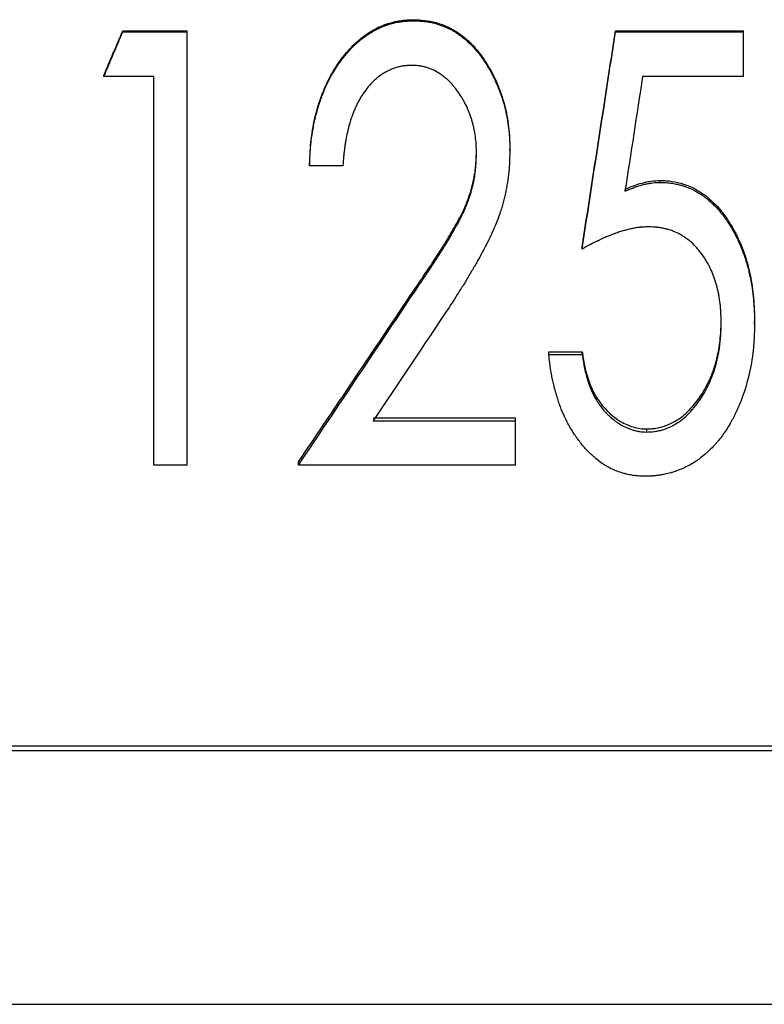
# Model space of a CAD drawing. Header units: millimetres. Extents: x -171 to 370, y -125 to 200.
# Tile 3 of 15: x -15 to 2, y -28 to -5. Entities that reach past the tile are written whole.
import ezdxf

# ---------------------------------------------------------------- set-up
doc = ezdxf.new("R2010")
doc.units = ezdxf.units.MM

msp = doc.modelspace()

# ---------------------------------------------------------------- linework, layer by layer
at = {"color": 7, "linetype": 'Continuous', "lineweight": 25}
for p, q in [((-6.194, -5.1), (-6.194, -5.075)), ((-12.895, -5.357), (-12.895, -5.331)), ((-12.895, -5.331), (-11.41, -5.331)), ((-12.895, -5.357), (-11.41, -5.357)), ((-11.41, -15.351), (-11.41, -5.331)), ((-1.538, -5.357), (-1.538, -5.331)), ((-1.538, -5.331), (1.41, -5.331)), ((-1.538, -5.357), (1.41, -5.357)), ((1.41, -6.386), (1.41, -5.331)), ((-13.333, -6.386), (-13.333, -6.355)), ((-12.179, -6.386), (-13.333, -6.386)), ((-12.179, -15.351), (-12.179, -6.386)), ((1.41, -6.386), (-0.915, -6.386)), ((-4.744, -8.161), (-4.744, -8.121)), ((-3.974, -8.101), (-3.974, -8.061)), ((-8.59, -8.442), (-8.59, -8.401)), ((-7.821, -8.442), (-8.59, -8.442)), ((-0.507, -8.827), (-0.507, -8.784)), ((-2.308, -10.366), (-2.308, -10.316)), ((-6.088, -11.227), (-6.088, -11.172)), ((0.897, -12.059), (0.897, -12)), ((1.667, -12.097), (1.667, -12.038)), ((-3.077, -12.736), (-2.308, -12.736)), ((-3.077, -12.798), (-3.077, -12.736)), ((-3.077, -12.798), (-2.308, -12.798)), ((-2.308, -12.798), (-2.308, -12.736)), ((-7.127, -14.261), (-3.846, -14.261)), ((-3.846, -15.351), (-3.846, -14.261)), ((-7.127, -14.331), (-3.846, -14.331)), ((-0.817, -14.586), (-0.817, -14.515)), ((-11.41, -15.351), (-12.179, -15.351)), ((-8.846, -15.351), (-8.846, -15.276)), ((-3.846, -15.351), (-8.846, -15.351)), ((19, -21.83), (-35, -21.83)), ((19, -21.937), (-35, -21.937)), ((-35, -27.785), (19, -27.785))]:
    msp.add_line(p, q, dxfattribs=at)
for points, knots in [([(-8.59, -8.401), (-8.586, -8.306), (-8.579, -8.118), (-8.545, -7.741), (-8.48, -7.368), (-8.379, -7.004), (-8.281, -6.738), (-8.168, -6.477), (-7.983, -6.147), (-7.759, -5.84), (-7.493, -5.57), (-7.267, -5.395), (-7.021, -5.252), (-6.756, -5.149), (-6.525, -5.095), (-6.336, -5.079), (-6.241, -5.076), (-6.194, -5.075)], [0, 0, 0, 0, 0.062535, 0.125063, 0.25007, 0.312591, 0.375117, 0.437636, 0.500153, 0.625058, 0.687558, 0.750052, 0.813083, 0.875001, 0.937473, 0.968733, 1, 1, 1, 1]), ([(-8.59, -8.442), (-8.587, -8.379), (-8.585, -8.323), (-8.582, -8.252), (-8.581, -8.231), (-8.579, -8.201), (-8.579, -8.192), (-8.578, -8.178), (-8.578, -8.174), (-8.577, -8.168), (-8.577, -8.166), (-8.577, -8.162), (-8.577, -8.161), (-8.574, -8.11), (-8.57, -8.062), (-8.564, -7.991), (-8.561, -7.968), (-8.556, -7.921), (-8.554, -7.898), (-8.54, -7.778), (-8.526, -7.684), (-8.501, -7.544), (-8.492, -7.497), (-8.477, -7.428), (-8.472, -7.405), (-8.465, -7.371), (-8.462, -7.359), (-8.457, -7.337), (-8.454, -7.326), (-8.44, -7.266), (-8.428, -7.219), (-8.409, -7.151), (-8.402, -7.128), (-8.389, -7.083), (-8.382, -7.061), (-8.361, -6.997), (-8.347, -6.954), (-8.314, -6.864), (-8.297, -6.819), (-8.26, -6.724), (-8.241, -6.678), (-8.212, -6.613), (-8.202, -6.592), (-8.183, -6.551), (-8.174, -6.532), (-8.143, -6.47), (-8.122, -6.429), (-8.076, -6.346), (-8.051, -6.303), (-7.975, -6.179), (-7.922, -6.1), (-7.838, -5.985), (-7.809, -5.948), (-7.765, -5.893), (-7.75, -5.875), (-7.727, -5.848), (-7.72, -5.839), (-7.704, -5.821), (-7.697, -5.813), (-7.655, -5.766), (-7.622, -5.73), (-7.572, -5.68), (-7.555, -5.663), (-7.53, -5.64), (-7.522, -5.632), (-7.505, -5.617), (-7.497, -5.61), (-7.419, -5.539), (-7.345, -5.482), (-7.184, -5.373), (-7.101, -5.325), (-6.974, -5.263), (-6.931, -5.244), (-6.865, -5.218), (-6.843, -5.21), (-6.81, -5.199), (-6.799, -5.195), (-6.777, -5.188), (-6.766, -5.184), (-6.707, -5.166), (-6.661, -5.154), (-6.591, -5.138), (-6.568, -5.133), (-6.534, -5.127), (-6.523, -5.125), (-6.5, -5.122), (-6.488, -5.12), (-6.456, -5.115), (-6.434, -5.113), (-6.398, -5.11), (-6.386, -5.109), (-6.368, -5.107), (-6.361, -5.107), (-6.352, -5.106), (-6.349, -5.106), (-6.344, -5.106), (-6.342, -5.106), (-6.339, -5.105), (-6.337, -5.105), (-6.305, -5.103), (-6.257, -5.102), (-6.194, -5.1)], [0, 0, 0, 0, 0.03125, 0.03125, 0.046875, 0.046875, 0.054688, 0.054688, 0.058594, 0.058594, 0.060547, 0.060547, 0.0625, 0.0625, 0.09375, 0.09375, 0.109375, 0.109375, 0.125, 0.125, 0.1875, 0.1875, 0.21875, 0.21875, 0.234375, 0.234375, 0.242188, 0.242188, 0.25, 0.25, 0.28125, 0.28125, 0.296875, 0.296875, 0.3125, 0.3125, 0.34375, 0.34375, 0.375, 0.375, 0.40625, 0.40625, 0.421875, 0.421875, 0.4375, 0.4375, 0.46875, 0.46875, 0.5, 0.5, 0.5625, 0.5625, 0.59375, 0.59375, 0.609375, 0.609375, 0.617188, 0.617188, 0.625, 0.625, 0.65625, 0.65625, 0.671875, 0.671875, 0.679688, 0.679688, 0.6875, 0.6875, 0.75, 0.75, 0.8125, 0.8125, 0.84375, 0.84375, 0.859375, 0.859375, 0.867188, 0.867188, 0.875, 0.875, 0.90625, 0.90625, 0.921875, 0.921875, 0.929688, 0.929688, 0.9375, 0.9375, 0.953125, 0.953125, 0.960938, 0.960938, 0.964844, 0.964844, 0.966797, 0.966797, 0.967773, 0.967773, 0.96875, 0.96875, 1, 1, 1, 1]), ([(-6.194, -5.075), (-6.108, -5.078), (-5.935, -5.083), (-5.679, -5.136), (-5.434, -5.222), (-5.206, -5.344), (-4.999, -5.497), (-4.75, -5.736), (-4.495, -6.086), (-4.254, -6.544), (-4.087, -7.035), (-4.008, -7.46), (-3.979, -7.803), (-3.976, -7.975), (-3.974, -8.061)], [0, 0, 0, 0, 0.062529, 0.125021, 0.188699, 0.250012, 0.311806, 0.375037, 0.499957, 0.624012, 0.749913, 0.874912, 0.937452, 1, 1, 1, 1]), ([(-6.194, -5.1), (-6.137, -5.102), (-6.086, -5.104), (-6.022, -5.108), (-6.002, -5.109), (-5.975, -5.111), (-5.967, -5.112), (-5.955, -5.113), (-5.951, -5.114), (-5.945, -5.115), (-5.943, -5.115), (-5.939, -5.115), (-5.938, -5.115), (-5.894, -5.121), (-5.852, -5.127), (-5.767, -5.144), (-5.726, -5.154), (-5.595, -5.191), (-5.512, -5.22), (-5.394, -5.272), (-5.356, -5.291), (-5.281, -5.331), (-5.246, -5.352), (-5.139, -5.421), (-5.07, -5.471), (-4.971, -5.555), (-4.939, -5.584), (-4.892, -5.629), (-4.876, -5.645), (-4.853, -5.668), (-4.845, -5.676), (-4.834, -5.688), (-4.83, -5.692), (-4.823, -5.7), (-4.819, -5.705), (-4.761, -5.767), (-4.709, -5.83), (-4.631, -5.934), (-4.606, -5.97), (-4.568, -6.026), (-4.555, -6.045), (-4.536, -6.074), (-4.53, -6.084), (-4.517, -6.103), (-4.511, -6.114), (-4.414, -6.269), (-4.335, -6.421), (-4.234, -6.659), (-4.203, -6.74), (-4.16, -6.863), (-4.147, -6.905), (-4.128, -6.968), (-4.122, -6.989), (-4.11, -7.031), (-4.104, -7.053), (-4.078, -7.155), (-4.059, -7.239), (-4.035, -7.366), (-4.028, -7.409), (-4.015, -7.495), (-4.009, -7.54), (-3.999, -7.626), (-3.994, -7.669), (-3.989, -7.734), (-3.987, -7.755), (-3.985, -7.788), (-3.985, -7.799), (-3.984, -7.815), (-3.983, -7.82), (-3.983, -7.828), (-3.983, -7.831), (-3.982, -7.836), (-3.982, -7.84), (-3.979, -7.899), (-3.977, -7.986), (-3.974, -8.101)], [0, 0, 0, 0, 0.03125, 0.03125, 0.046875, 0.046875, 0.054688, 0.054688, 0.058594, 0.058594, 0.060547, 0.060547, 0.0625, 0.0625, 0.09375, 0.09375, 0.125, 0.125, 0.1875, 0.1875, 0.21875, 0.21875, 0.25, 0.25, 0.3125, 0.3125, 0.34375, 0.34375, 0.359375, 0.359375, 0.367188, 0.367188, 0.371094, 0.371094, 0.375, 0.375, 0.4375, 0.4375, 0.46875, 0.46875, 0.484375, 0.484375, 0.492188, 0.492188, 0.5, 0.5, 0.625, 0.625, 0.6875, 0.6875, 0.71875, 0.71875, 0.734375, 0.734375, 0.75, 0.75, 0.8125, 0.8125, 0.84375, 0.84375, 0.875, 0.875, 0.90625, 0.90625, 0.921875, 0.921875, 0.929688, 0.929688, 0.933594, 0.933594, 0.935547, 0.935547, 0.9375, 0.9375, 1, 1, 1, 1]), ([(-6.23, -6.129), (-6.272, -6.13), (-6.31, -6.132), (-6.358, -6.136), (-6.373, -6.137), (-6.393, -6.139), (-6.4, -6.14), (-6.409, -6.141), (-6.412, -6.141), (-6.416, -6.142), (-6.418, -6.142), (-6.42, -6.142), (-6.421, -6.142), (-6.455, -6.147), (-6.487, -6.153), (-6.55, -6.167), (-6.582, -6.176), (-6.672, -6.205), (-6.731, -6.23), (-6.821, -6.274), (-6.849, -6.29), (-6.891, -6.315), (-6.905, -6.323), (-6.931, -6.341), (-6.945, -6.35), (-7.006, -6.393), (-7.054, -6.433), (-7.124, -6.499), (-7.147, -6.522), (-7.182, -6.559), (-7.193, -6.572), (-7.21, -6.591), (-7.216, -6.598), (-7.225, -6.608), (-7.227, -6.611), (-7.233, -6.618), (-7.236, -6.621), (-7.278, -6.671), (-7.315, -6.722), (-7.37, -6.802), (-7.388, -6.829), (-7.414, -6.872), (-7.422, -6.886), (-7.439, -6.916), (-7.448, -6.931), (-7.472, -6.974), (-7.487, -7.003), (-7.509, -7.047), (-7.515, -7.061), (-7.526, -7.083), (-7.529, -7.09), (-7.535, -7.105), (-7.539, -7.113), (-7.553, -7.146), (-7.565, -7.174), (-7.582, -7.219), (-7.588, -7.235), (-7.597, -7.259), (-7.6, -7.267), (-7.606, -7.283), (-7.609, -7.293), (-7.634, -7.362), (-7.654, -7.424), (-7.681, -7.517), (-7.689, -7.548), (-7.701, -7.595), (-7.705, -7.61), (-7.71, -7.634), (-7.712, -7.642), (-7.716, -7.657), (-7.718, -7.666), (-7.732, -7.731), (-7.744, -7.792), (-7.761, -7.888), (-7.766, -7.92), (-7.774, -7.97), (-7.776, -7.987), (-7.78, -8.012), (-7.781, -8.021), (-7.784, -8.038), (-7.785, -8.047), (-7.79, -8.088), (-7.794, -8.12), (-7.8, -8.168), (-7.801, -8.184), (-7.804, -8.208), (-7.804, -8.216), (-7.806, -8.228), (-7.806, -8.232), (-7.806, -8.238), (-7.807, -8.24), (-7.807, -8.244), (-7.807, -8.247), (-7.811, -8.291), (-7.815, -8.356), (-7.821, -8.442)], [0, 0, 0, 0, 0.03125, 0.03125, 0.046875, 0.046875, 0.054688, 0.054688, 0.058594, 0.058594, 0.060547, 0.060547, 0.0625, 0.0625, 0.09375, 0.09375, 0.125, 0.125, 0.1875, 0.1875, 0.21875, 0.21875, 0.234375, 0.234375, 0.25, 0.25, 0.3125, 0.3125, 0.34375, 0.34375, 0.359375, 0.359375, 0.367188, 0.367188, 0.371094, 0.371094, 0.375, 0.375, 0.4375, 0.4375, 0.46875, 0.46875, 0.484375, 0.484375, 0.5, 0.5, 0.53125, 0.53125, 0.546875, 0.546875, 0.554688, 0.554688, 0.5625, 0.5625, 0.59375, 0.59375, 0.609375, 0.609375, 0.617188, 0.617188, 0.625, 0.625, 0.6875, 0.6875, 0.71875, 0.71875, 0.734375, 0.734375, 0.742188, 0.742188, 0.75, 0.75, 0.8125, 0.8125, 0.84375, 0.84375, 0.859375, 0.859375, 0.867188, 0.867188, 0.875, 0.875, 0.90625, 0.90625, 0.921875, 0.921875, 0.929688, 0.929688, 0.933594, 0.933594, 0.935547, 0.935547, 0.9375, 0.9375, 1, 1, 1, 1]), ([(-4.744, -8.161), (-4.744, -8.122), (-4.745, -8.089), (-4.746, -8.045), (-4.746, -8.032), (-4.747, -8.014), (-4.747, -8.008), (-4.747, -8), (-4.748, -7.997), (-4.748, -7.993), (-4.748, -7.992), (-4.748, -7.989), (-4.748, -7.989), (-4.751, -7.93), (-4.755, -7.872), (-4.77, -7.755), (-4.779, -7.697), (-4.795, -7.611), (-4.801, -7.583), (-4.811, -7.541), (-4.814, -7.527), (-4.819, -7.506), (-4.821, -7.499), (-4.824, -7.486), (-4.826, -7.479), (-4.845, -7.41), (-4.862, -7.352), (-4.89, -7.269), (-4.9, -7.243), (-4.915, -7.204), (-4.92, -7.192), (-4.927, -7.173), (-4.93, -7.167), (-4.935, -7.154), (-4.938, -7.149), (-4.963, -7.09), (-4.989, -7.038), (-5.03, -6.961), (-5.044, -6.936), (-5.073, -6.885), (-5.088, -6.861), (-5.137, -6.785), (-5.17, -6.736), (-5.223, -6.667), (-5.241, -6.644), (-5.268, -6.611), (-5.277, -6.6), (-5.291, -6.584), (-5.295, -6.579), (-5.304, -6.568), (-5.309, -6.563), (-5.334, -6.535), (-5.355, -6.513), (-5.396, -6.472), (-5.416, -6.454), (-5.459, -6.417), (-5.481, -6.399), (-5.527, -6.364), (-5.55, -6.347), (-5.626, -6.295), (-5.677, -6.266), (-5.755, -6.228), (-5.781, -6.216), (-5.821, -6.201), (-5.834, -6.196), (-5.861, -6.187), (-5.873, -6.183), (-5.916, -6.17), (-5.944, -6.163), (-5.986, -6.154), (-6, -6.151), (-6.022, -6.147), (-6.029, -6.146), (-6.039, -6.144), (-6.043, -6.144), (-6.05, -6.143), (-6.054, -6.142), (-6.095, -6.136), (-6.153, -6.132), (-6.23, -6.129)], [0, 0, 0, 0, 0.03125, 0.03125, 0.046875, 0.046875, 0.054688, 0.054688, 0.058594, 0.058594, 0.060547, 0.060547, 0.0625, 0.0625, 0.125, 0.125, 0.1875, 0.1875, 0.21875, 0.21875, 0.234375, 0.234375, 0.242188, 0.242188, 0.25, 0.25, 0.3125, 0.3125, 0.34375, 0.34375, 0.359375, 0.359375, 0.367188, 0.367188, 0.375, 0.375, 0.4375, 0.4375, 0.46875, 0.46875, 0.5, 0.5, 0.5625, 0.5625, 0.59375, 0.59375, 0.609375, 0.609375, 0.617188, 0.617188, 0.625, 0.625, 0.65625, 0.65625, 0.6875, 0.6875, 0.71875, 0.71875, 0.75, 0.75, 0.8125, 0.8125, 0.84375, 0.84375, 0.859375, 0.859375, 0.875, 0.875, 0.90625, 0.90625, 0.921875, 0.921875, 0.929688, 0.929688, 0.933594, 0.933594, 0.9375, 0.9375, 1, 1, 1, 1]), ([(-6.088, -11.172), (-6.008, -11.056), (-5.849, -10.822), (-5.617, -10.467), (-5.426, -10.17), (-5.286, -9.924), (-5.179, -9.741), (-5.081, -9.553), (-4.962, -9.297), (-4.846, -8.962), (-4.773, -8.615), (-4.75, -8.333), (-4.746, -8.192), (-4.744, -8.121)], [0, 0, 0, 0, 0.1250291, 0.250057, 0.3750814, 0.4375954, 0.5001095, 0.5626176, 0.6251253, 0.7500675, 0.8749854, 0.9374869, 1, 1, 1, 1]), ([(-6.088, -11.227), (-6.035, -11.15), (-5.989, -11.081), (-5.929, -10.993), (-5.911, -10.966), (-5.886, -10.929), (-5.878, -10.917), (-5.867, -10.901), (-5.864, -10.895), (-5.858, -10.887), (-5.857, -10.885), (-5.854, -10.881), (-5.853, -10.88), (-5.851, -10.877), (-5.851, -10.876), (-5.811, -10.816), (-5.772, -10.757), (-5.714, -10.668), (-5.694, -10.638), (-5.665, -10.593), (-5.656, -10.578), (-5.641, -10.556), (-5.636, -10.548), (-5.629, -10.537), (-5.627, -10.533), (-5.623, -10.528), (-5.622, -10.526), (-5.62, -10.522), (-5.619, -10.521), (-5.567, -10.439), (-5.522, -10.369), (-5.466, -10.279), (-5.449, -10.252), (-5.418, -10.201), (-5.404, -10.177), (-5.38, -10.137), (-5.365, -10.112), (-5.339, -10.066), (-5.329, -10.049), (-5.313, -10.022), (-5.308, -10.013), (-5.3, -9.998), (-5.297, -9.994), (-5.291, -9.984), (-5.289, -9.979), (-5.258, -9.925), (-5.235, -9.885), (-5.209, -9.839), (-5.201, -9.825), (-5.192, -9.809), (-5.189, -9.804), (-5.186, -9.797), (-5.184, -9.795), (-5.183, -9.792), (-5.182, -9.792), (-5.182, -9.79), (-5.181, -9.79), (-5.181, -9.789), (-5.181, -9.789), (-5.164, -9.758), (-5.148, -9.728), (-5.123, -9.68), (-5.115, -9.664), (-5.103, -9.64), (-5.099, -9.632), (-5.091, -9.616), (-5.087, -9.608), (-5.065, -9.563), (-5.049, -9.529), (-5.027, -9.481), (-5.02, -9.465), (-5.01, -9.442), (-5.006, -9.435), (-5, -9.42), (-4.997, -9.414), (-4.94, -9.278), (-4.893, -9.144), (-4.835, -8.933), (-4.818, -8.863), (-4.797, -8.759), (-4.791, -8.724), (-4.782, -8.673), (-4.78, -8.655), (-4.775, -8.621), (-4.772, -8.603), (-4.766, -8.553), (-4.763, -8.519), (-4.758, -8.466), (-4.756, -8.448), (-4.755, -8.421), (-4.754, -8.411), (-4.753, -8.397), (-4.753, -8.393), (-4.752, -8.386), (-4.752, -8.383), (-4.752, -8.379), (-4.752, -8.375), (-4.749, -8.327), (-4.746, -8.256), (-4.744, -8.161)], [0, 0, 0, 0, 0.0625, 0.0625, 0.09375, 0.09375, 0.109375, 0.109375, 0.117188, 0.117188, 0.121094, 0.121094, 0.123047, 0.123047, 0.125, 0.125, 0.1875, 0.1875, 0.21875, 0.21875, 0.234375, 0.234375, 0.242188, 0.242188, 0.246094, 0.246094, 0.248047, 0.248047, 0.25, 0.25, 0.3125, 0.3125, 0.34375, 0.34375, 0.375, 0.375, 0.40625, 0.40625, 0.421875, 0.421875, 0.429688, 0.429688, 0.433594, 0.433594, 0.4375, 0.4375, 0.46875, 0.46875, 0.484375, 0.484375, 0.492188, 0.492188, 0.496094, 0.496094, 0.498047, 0.498047, 0.499023, 0.499023, 0.5, 0.5, 0.53125, 0.53125, 0.546875, 0.546875, 0.554688, 0.554688, 0.5625, 0.5625, 0.59375, 0.59375, 0.609375, 0.609375, 0.617188, 0.617188, 0.625, 0.625, 0.75, 0.75, 0.8125, 0.8125, 0.84375, 0.84375, 0.859375, 0.859375, 0.875, 0.875, 0.90625, 0.90625, 0.921875, 0.921875, 0.929688, 0.929688, 0.933594, 0.933594, 0.935547, 0.935547, 0.9375, 0.9375, 1, 1, 1, 1]), ([(-3.974, -8.101), (-3.976, -8.156), (-3.977, -8.203), (-3.979, -8.265), (-3.979, -8.284), (-3.98, -8.309), (-3.981, -8.318), (-3.981, -8.329), (-3.981, -8.333), (-3.981, -8.338), (-3.981, -8.34), (-3.982, -8.344), (-3.982, -8.344), (-3.984, -8.391), (-3.986, -8.434), (-3.99, -8.496), (-3.992, -8.516), (-3.995, -8.555), (-3.997, -8.573), (-4.007, -8.671), (-4.017, -8.75), (-4.037, -8.872), (-4.044, -8.913), (-4.055, -8.975), (-4.059, -8.995), (-4.068, -9.037), (-4.072, -9.059), (-4.094, -9.16), (-4.113, -9.241), (-4.146, -9.359), (-4.158, -9.398), (-4.176, -9.457), (-4.182, -9.476), (-4.192, -9.505), (-4.195, -9.515), (-4.201, -9.534), (-4.205, -9.544), (-4.232, -9.624), (-4.26, -9.697), (-4.306, -9.811), (-4.323, -9.85), (-4.348, -9.909), (-4.357, -9.928), (-4.37, -9.958), (-4.375, -9.968), (-4.382, -9.983), (-4.384, -9.988), (-4.387, -9.996), (-4.389, -9.998), (-4.391, -10.004), (-4.392, -10.007), (-4.448, -10.129), (-4.52, -10.271), (-4.62, -10.458), (-4.631, -10.479), (-4.644, -10.503), (-4.645, -10.506), (-4.648, -10.511), (-4.649, -10.513), (-4.652, -10.518), (-4.654, -10.522), (-4.66, -10.533), (-4.664, -10.541), (-4.685, -10.579), (-4.704, -10.612), (-4.742, -10.681), (-4.763, -10.718), (-4.796, -10.775), (-4.808, -10.795), (-4.825, -10.825), (-4.831, -10.835), (-4.84, -10.851), (-4.843, -10.856), (-4.849, -10.866), (-4.853, -10.872), (-4.897, -10.948), (-4.939, -11.018), (-5.003, -11.123), (-5.024, -11.158), (-5.056, -11.21), (-5.067, -11.228), (-5.083, -11.254), (-5.089, -11.262), (-5.097, -11.275), (-5.1, -11.28), (-5.104, -11.286), (-5.105, -11.288), (-5.108, -11.292), (-5.109, -11.295), (-5.166, -11.385), (-5.254, -11.523), (-5.375, -11.711)], [0, 0, 0, 0, 0.03125, 0.03125, 0.046875, 0.046875, 0.054688, 0.054688, 0.058594, 0.058594, 0.060547, 0.060547, 0.0625, 0.0625, 0.09375, 0.09375, 0.109375, 0.109375, 0.125, 0.125, 0.1875, 0.1875, 0.21875, 0.21875, 0.234375, 0.234375, 0.25, 0.25, 0.3125, 0.3125, 0.34375, 0.34375, 0.359375, 0.359375, 0.367188, 0.367188, 0.375, 0.375, 0.4375, 0.4375, 0.46875, 0.46875, 0.484375, 0.484375, 0.492188, 0.492188, 0.496094, 0.496094, 0.498047, 0.498047, 0.5, 0.5, 0.625, 0.625, 0.640625, 0.640625, 0.642578, 0.642578, 0.644531, 0.644531, 0.648438, 0.648438, 0.65625, 0.65625, 0.6875, 0.6875, 0.71875, 0.71875, 0.734375, 0.734375, 0.742188, 0.742188, 0.746094, 0.746094, 0.75, 0.75, 0.8125, 0.8125, 0.84375, 0.84375, 0.859375, 0.859375, 0.867188, 0.867188, 0.871094, 0.871094, 0.873047, 0.873047, 0.875, 0.875, 1, 1, 1, 1]), ([(-1.32, -8.986), (-1.255, -8.958), (-1.126, -8.904), (-0.925, -8.839), (-0.718, -8.793), (-0.577, -8.787), (-0.507, -8.784)], [0, 0, 0, 0, 0.250079, 0.5000858, 0.7500149, 1, 1, 1, 1]), ([(-1.32, -9.03), (-1.277, -9.011), (-1.239, -8.996), (-1.19, -8.976), (-1.175, -8.97), (-1.155, -8.962), (-1.148, -8.959), (-1.139, -8.956), (-1.136, -8.955), (-1.131, -8.953), (-1.13, -8.953), (-1.127, -8.951), (-1.127, -8.951), (-1.091, -8.938), (-1.057, -8.926), (-1.007, -8.91), (-0.99, -8.905), (-0.965, -8.897), (-0.957, -8.895), (-0.94, -8.89), (-0.933, -8.888), (-0.887, -8.876), (-0.851, -8.867), (-0.799, -8.856), (-0.782, -8.853), (-0.758, -8.848), (-0.749, -8.847), (-0.737, -8.845), (-0.733, -8.844), (-0.725, -8.843), (-0.72, -8.843), (-0.671, -8.836), (-0.601, -8.831), (-0.507, -8.827)], [0, 0, 0, 0, 0.125, 0.125, 0.1875, 0.1875, 0.21875, 0.21875, 0.234375, 0.234375, 0.242188, 0.242188, 0.25, 0.25, 0.375, 0.375, 0.4375, 0.4375, 0.46875, 0.46875, 0.5, 0.5, 0.625, 0.625, 0.6875, 0.6875, 0.71875, 0.71875, 0.734375, 0.734375, 0.75, 0.75, 1, 1, 1, 1]), ([(-0.507, -8.784), (-0.461, -8.785), (-0.371, -8.788), (-0.19, -8.806), (0.031, -8.86), (0.283, -8.965), (0.59, -9.157), (0.851, -9.416), (1.063, -9.709), (1.343, -10.174), (1.551, -10.783), (1.64, -11.407), (1.662, -11.767), (1.665, -11.948), (1.667, -12.038)], [0, 0, 0, 0, 0.031298, 0.062588, 0.125116, 0.187299, 0.250171, 0.374144, 0.437693, 0.500186, 0.74968, 0.874809, 0.937402, 1, 1, 1, 1]), ([(-0.507, -8.827), (-0.477, -8.828), (-0.45, -8.829), (-0.416, -8.83), (-0.406, -8.831), (-0.392, -8.832), (-0.387, -8.832), (-0.381, -8.832), (-0.379, -8.832), (-0.376, -8.832), (-0.375, -8.833), (-0.373, -8.833), (-0.372, -8.833), (-0.346, -8.834), (-0.323, -8.836), (-0.278, -8.841), (-0.257, -8.843), (-0.192, -8.853), (-0.149, -8.862), (-0.082, -8.877), (-0.06, -8.883), (-0.016, -8.896), (0.008, -8.903), (0.115, -8.938), (0.199, -8.973), (0.319, -9.036), (0.358, -9.058), (0.416, -9.095), (0.436, -9.107), (0.473, -9.133), (0.493, -9.147), (0.582, -9.213), (0.65, -9.271), (0.748, -9.367), (0.78, -9.4), (0.843, -9.469), (0.87, -9.502), (0.926, -9.571), (0.953, -9.607), (0.994, -9.664), (1.008, -9.683), (1.035, -9.722), (1.048, -9.741), (1.085, -9.798), (1.11, -9.837), (1.145, -9.895), (1.156, -9.915), (1.178, -9.954), (1.19, -9.974), (1.282, -10.145), (1.354, -10.306), (1.445, -10.561), (1.473, -10.649), (1.51, -10.784), (1.522, -10.829), (1.539, -10.899), (1.544, -10.922), (1.552, -10.957), (1.555, -10.968), (1.559, -10.986), (1.56, -10.992), (1.562, -11.004), (1.564, -11.01), (1.583, -11.101), (1.598, -11.189), (1.617, -11.323), (1.623, -11.368), (1.631, -11.437), (1.634, -11.46), (1.638, -11.495), (1.639, -11.507), (1.641, -11.53), (1.642, -11.543), (1.647, -11.598), (1.65, -11.642), (1.655, -11.71), (1.656, -11.733), (1.658, -11.767), (1.658, -11.779), (1.659, -11.796), (1.659, -11.802), (1.66, -11.811), (1.66, -11.814), (1.66, -11.819), (1.66, -11.823), (1.662, -11.886), (1.665, -11.976), (1.667, -12.097)], [0, 0, 0, 0, 0.015625, 0.015625, 0.023438, 0.023438, 0.027344, 0.027344, 0.029297, 0.029297, 0.030273, 0.030273, 0.03125, 0.03125, 0.046875, 0.046875, 0.0625, 0.0625, 0.09375, 0.09375, 0.109375, 0.109375, 0.125, 0.125, 0.1875, 0.1875, 0.21875, 0.21875, 0.234375, 0.234375, 0.25, 0.25, 0.3125, 0.3125, 0.34375, 0.34375, 0.375, 0.375, 0.40625, 0.40625, 0.421875, 0.421875, 0.4375, 0.4375, 0.46875, 0.46875, 0.484375, 0.484375, 0.5, 0.5, 0.625, 0.625, 0.6875, 0.6875, 0.71875, 0.71875, 0.734375, 0.734375, 0.742188, 0.742188, 0.746094, 0.746094, 0.75, 0.75, 0.8125, 0.8125, 0.84375, 0.84375, 0.859375, 0.859375, 0.867188, 0.867188, 0.875, 0.875, 0.90625, 0.90625, 0.921875, 0.921875, 0.929688, 0.929688, 0.933594, 0.933594, 0.935547, 0.935547, 0.9375, 0.9375, 1, 1, 1, 1]), ([(-0.777, -9.853), (-0.821, -9.855), (-0.86, -9.856), (-0.911, -9.859), (-0.927, -9.861), (-0.949, -9.862), (-0.955, -9.863), (-0.965, -9.864), (-0.968, -9.864), (-0.975, -9.865), (-0.977, -9.865), (-1.011, -9.869), (-1.043, -9.874), (-1.093, -9.882), (-1.11, -9.885), (-1.137, -9.891), (-1.146, -9.892), (-1.159, -9.895), (-1.164, -9.896), (-1.173, -9.898), (-1.178, -9.899), (-1.242, -9.913), (-1.305, -9.929), (-1.402, -9.958), (-1.436, -9.968), (-1.486, -9.985), (-1.503, -9.991), (-1.529, -10), (-1.538, -10.003), (-1.551, -10.007), (-1.555, -10.009), (-1.564, -10.012), (-1.569, -10.014), (-1.629, -10.036), (-1.688, -10.06), (-1.782, -10.1), (-1.814, -10.114), (-1.863, -10.136), (-1.88, -10.144), (-1.905, -10.156), (-1.913, -10.16), (-1.93, -10.168), (-1.939, -10.172), (-1.978, -10.191), (-2.009, -10.206), (-2.054, -10.229), (-2.069, -10.237), (-2.092, -10.248), (-2.099, -10.252), (-2.111, -10.258), (-2.114, -10.26), (-2.12, -10.263), (-2.122, -10.264), (-2.125, -10.266), (-2.128, -10.267), (-2.169, -10.289), (-2.228, -10.322), (-2.308, -10.366)], [0, 0, 0, 0, 0.0625, 0.0625, 0.09375, 0.09375, 0.109375, 0.109375, 0.117188, 0.117188, 0.125, 0.125, 0.1875, 0.1875, 0.21875, 0.21875, 0.234375, 0.234375, 0.242188, 0.242188, 0.25, 0.25, 0.375, 0.375, 0.4375, 0.4375, 0.46875, 0.46875, 0.484375, 0.484375, 0.492188, 0.492188, 0.5, 0.5, 0.625, 0.625, 0.6875, 0.6875, 0.71875, 0.71875, 0.734375, 0.734375, 0.75, 0.75, 0.8125, 0.8125, 0.84375, 0.84375, 0.859375, 0.859375, 0.867188, 0.867188, 0.871094, 0.871094, 0.875, 0.875, 1, 1, 1, 1]), ([(0.897, -12.059), (0.896, -12.016), (0.895, -11.978), (0.894, -11.93), (0.894, -11.915), (0.893, -11.895), (0.893, -11.889), (0.892, -11.879), (0.892, -11.876), (0.892, -11.872), (0.892, -11.871), (0.892, -11.868), (0.892, -11.867), (0.89, -11.831), (0.888, -11.798), (0.885, -11.749), (0.884, -11.733), (0.881, -11.702), (0.88, -11.688), (0.872, -11.608), (0.864, -11.544), (0.848, -11.449), (0.842, -11.417), (0.829, -11.353), (0.822, -11.322), (0.783, -11.16), (0.744, -11.036), (0.674, -10.862), (0.647, -10.805), (0.602, -10.719), (0.586, -10.691), (0.561, -10.648), (0.553, -10.634), (0.535, -10.605), (0.526, -10.592), (0.479, -10.518), (0.44, -10.464), (0.38, -10.388), (0.36, -10.364), (0.329, -10.329), (0.318, -10.317), (0.297, -10.295), (0.287, -10.285), (0.231, -10.229), (0.183, -10.187), (0.106, -10.128), (0.08, -10.109), (0.039, -10.082), (0.025, -10.073), (0.004, -10.06), (-0.003, -10.056), (-0.017, -10.047), (-0.025, -10.042), (-0.085, -10.007), (-0.142, -9.98), (-0.232, -9.945), (-0.263, -9.934), (-0.311, -9.919), (-0.327, -9.914), (-0.351, -9.907), (-0.359, -9.905), (-0.376, -9.901), (-0.384, -9.899), (-0.423, -9.889), (-0.455, -9.883), (-0.502, -9.875), (-0.518, -9.872), (-0.543, -9.869), (-0.551, -9.868), (-0.563, -9.866), (-0.567, -9.866), (-0.573, -9.865), (-0.575, -9.865), (-0.579, -9.865), (-0.582, -9.864), (-0.626, -9.86), (-0.691, -9.856), (-0.777, -9.853)], [0, 0, 0, 0, 0.03125, 0.03125, 0.046875, 0.046875, 0.054688, 0.054688, 0.058594, 0.058594, 0.060547, 0.060547, 0.0625, 0.0625, 0.09375, 0.09375, 0.109375, 0.109375, 0.125, 0.125, 0.1875, 0.1875, 0.21875, 0.21875, 0.25, 0.25, 0.375, 0.375, 0.4375, 0.4375, 0.46875, 0.46875, 0.484375, 0.484375, 0.5, 0.5, 0.5625, 0.5625, 0.59375, 0.59375, 0.609375, 0.609375, 0.625, 0.625, 0.6875, 0.6875, 0.71875, 0.71875, 0.734375, 0.734375, 0.742188, 0.742188, 0.75, 0.75, 0.8125, 0.8125, 0.84375, 0.84375, 0.859375, 0.859375, 0.867188, 0.867188, 0.875, 0.875, 0.90625, 0.90625, 0.921875, 0.921875, 0.929688, 0.929688, 0.933594, 0.933594, 0.935547, 0.935547, 0.9375, 0.9375, 1, 1, 1, 1]), ([(-0.817, -14.515), (-0.782, -14.513), (-0.712, -14.51), (-0.572, -14.495), (-0.4, -14.452), (-0.207, -14.365), (0.031, -14.215), (0.279, -13.963), (0.481, -13.676), (0.61, -13.428), (0.694, -13.236), (0.759, -13.036), (0.832, -12.766), (0.873, -12.489), (0.894, -12.21), (0.896, -12.07), (0.897, -12)], [0, 0, 0, 0, 0.031273, 0.062538, 0.125015, 0.18748, 0.249983, 0.374805, 0.499752, 0.562285, 0.624819, 0.687352, 0.749892, 0.874913, 0.937453, 1, 1, 1, 1]), ([(1.667, -12.097), (1.665, -12.164), (1.664, -12.222), (1.661, -12.298), (1.661, -12.321), (1.66, -12.352), (1.659, -12.362), (1.659, -12.376), (1.658, -12.381), (1.658, -12.387), (1.658, -12.39), (1.658, -12.393), (1.658, -12.394), (1.658, -12.396), (1.658, -12.396), (1.655, -12.452), (1.652, -12.504), (1.647, -12.579), (1.645, -12.603), (1.641, -12.639), (1.64, -12.651), (1.638, -12.675), (1.637, -12.686), (1.625, -12.796), (1.611, -12.895), (1.585, -13.043), (1.576, -13.092), (1.56, -13.167), (1.555, -13.191), (1.546, -13.229), (1.543, -13.241), (1.538, -13.266), (1.535, -13.278), (1.481, -13.498), (1.42, -13.695), (1.31, -13.974), (1.271, -14.064), (1.208, -14.196), (1.186, -14.239), (1.152, -14.303), (1.14, -14.324), (1.123, -14.355), (1.117, -14.365), (1.108, -14.381), (1.105, -14.386), (1.099, -14.396), (1.097, -14.401), (1.04, -14.498), (0.984, -14.584), (0.895, -14.705), (0.865, -14.745), (0.819, -14.801), (0.803, -14.82), (0.772, -14.856), (0.757, -14.873), (0.706, -14.929), (0.671, -14.964), (0.617, -15.017), (0.598, -15.034), (0.57, -15.059), (0.561, -15.067), (0.542, -15.084), (0.533, -15.092), (0.482, -15.135), (0.442, -15.167), (0.381, -15.212), (0.361, -15.227), (0.331, -15.248), (0.321, -15.254), (0.301, -15.268), (0.292, -15.274), (0.198, -15.334), (0.109, -15.382), (-0.03, -15.444), (-0.077, -15.463), (-0.147, -15.489), (-0.171, -15.497), (-0.207, -15.509), (-0.219, -15.512), (-0.237, -15.518), (-0.243, -15.519), (-0.255, -15.523), (-0.261, -15.525), (-0.31, -15.538), (-0.356, -15.549), (-0.429, -15.564), (-0.455, -15.569), (-0.494, -15.576), (-0.508, -15.578), (-0.535, -15.582), (-0.549, -15.584), (-0.589, -15.59), (-0.615, -15.593), (-0.652, -15.597), (-0.665, -15.598), (-0.683, -15.599), (-0.689, -15.6), (-0.698, -15.6), (-0.701, -15.601), (-0.707, -15.601), (-0.71, -15.601), (-0.746, -15.603), (-0.796, -15.604), (-0.863, -15.605)], [0, 0, 0, 0, 0.03125, 0.03125, 0.046875, 0.046875, 0.054688, 0.054688, 0.058594, 0.058594, 0.060547, 0.060547, 0.061523, 0.061523, 0.0625, 0.0625, 0.09375, 0.09375, 0.109375, 0.109375, 0.117188, 0.117188, 0.125, 0.125, 0.1875, 0.1875, 0.21875, 0.21875, 0.234375, 0.234375, 0.242188, 0.242188, 0.25, 0.25, 0.375, 0.375, 0.4375, 0.4375, 0.46875, 0.46875, 0.484375, 0.484375, 0.492188, 0.492188, 0.496094, 0.496094, 0.5, 0.5, 0.5625, 0.5625, 0.59375, 0.59375, 0.609375, 0.609375, 0.625, 0.625, 0.65625, 0.65625, 0.671875, 0.671875, 0.679688, 0.679688, 0.6875, 0.6875, 0.71875, 0.71875, 0.734375, 0.734375, 0.742188, 0.742188, 0.75, 0.75, 0.8125, 0.8125, 0.84375, 0.84375, 0.859375, 0.859375, 0.867188, 0.867188, 0.871094, 0.871094, 0.875, 0.875, 0.90625, 0.90625, 0.921875, 0.921875, 0.929688, 0.929688, 0.9375, 0.9375, 0.953125, 0.953125, 0.960938, 0.960938, 0.964844, 0.964844, 0.966797, 0.966797, 0.96875, 0.96875, 1, 1, 1, 1]), ([(-0.817, -14.586), (-0.794, -14.585), (-0.773, -14.584), (-0.747, -14.582), (-0.739, -14.582), (-0.728, -14.581), (-0.725, -14.581), (-0.72, -14.581), (-0.718, -14.581), (-0.715, -14.581), (-0.714, -14.58), (-0.693, -14.579), (-0.675, -14.577), (-0.64, -14.573), (-0.624, -14.571), (-0.573, -14.563), (-0.539, -14.556), (-0.488, -14.543), (-0.471, -14.539), (-0.436, -14.528), (-0.418, -14.523), (-0.338, -14.495), (-0.274, -14.467), (-0.177, -14.414), (-0.146, -14.395), (-0.102, -14.367), (-0.087, -14.358), (-0.066, -14.343), (-0.059, -14.338), (-0.045, -14.328), (-0.038, -14.323), (0.018, -14.281), (0.068, -14.238), (0.143, -14.165), (0.169, -14.139), (0.207, -14.098), (0.219, -14.084), (0.238, -14.062), (0.244, -14.055), (0.257, -14.04), (0.264, -14.032), (0.315, -13.971), (0.357, -13.915), (0.418, -13.829), (0.437, -13.799), (0.465, -13.755), (0.474, -13.74), (0.493, -13.71), (0.502, -13.694), (0.543, -13.622), (0.576, -13.56), (0.623, -13.459), (0.638, -13.426), (0.666, -13.362), (0.679, -13.33), (0.702, -13.269), (0.714, -13.237), (0.736, -13.171), (0.747, -13.135), (0.768, -13.064), (0.778, -13.03), (0.791, -12.979), (0.795, -12.962), (0.801, -12.937), (0.803, -12.929), (0.807, -12.912), (0.809, -12.903), (0.825, -12.836), (0.837, -12.771), (0.854, -12.667), (0.859, -12.632), (0.866, -12.576), (0.868, -12.557), (0.871, -12.529), (0.873, -12.519), (0.875, -12.5), (0.876, -12.489), (0.88, -12.444), (0.884, -12.409), (0.887, -12.356), (0.889, -12.339), (0.89, -12.313), (0.891, -12.304), (0.891, -12.291), (0.891, -12.287), (0.892, -12.28), (0.892, -12.278), (0.892, -12.274), (0.892, -12.271), (0.894, -12.223), (0.896, -12.153), (0.897, -12.059)], [0, 0, 0, 0, 0.015625, 0.015625, 0.023438, 0.023438, 0.027344, 0.027344, 0.029297, 0.029297, 0.03125, 0.03125, 0.046875, 0.046875, 0.0625, 0.0625, 0.09375, 0.09375, 0.109375, 0.109375, 0.125, 0.125, 0.1875, 0.1875, 0.21875, 0.21875, 0.234375, 0.234375, 0.242188, 0.242188, 0.25, 0.25, 0.3125, 0.3125, 0.34375, 0.34375, 0.359375, 0.359375, 0.367188, 0.367188, 0.375, 0.375, 0.4375, 0.4375, 0.46875, 0.46875, 0.484375, 0.484375, 0.5, 0.5, 0.5625, 0.5625, 0.59375, 0.59375, 0.625, 0.625, 0.65625, 0.65625, 0.6875, 0.6875, 0.71875, 0.71875, 0.734375, 0.734375, 0.742188, 0.742188, 0.75, 0.75, 0.8125, 0.8125, 0.84375, 0.84375, 0.859375, 0.859375, 0.867188, 0.867188, 0.875, 0.875, 0.90625, 0.90625, 0.921875, 0.921875, 0.929688, 0.929688, 0.933594, 0.933594, 0.935547, 0.935547, 0.9375, 0.9375, 1, 1, 1, 1]), ([(-0.863, -15.605), (-0.891, -15.605), (-0.914, -15.604), (-0.945, -15.603), (-0.955, -15.602), (-0.967, -15.602), (-0.972, -15.602), (-0.977, -15.601), (-0.979, -15.601), (-0.983, -15.601), (-0.984, -15.601), (-1.031, -15.598), (-1.072, -15.595), (-1.145, -15.585), (-1.184, -15.578), (-1.244, -15.565), (-1.265, -15.561), (-1.296, -15.553), (-1.306, -15.551), (-1.328, -15.545), (-1.339, -15.542), (-1.391, -15.528), (-1.431, -15.516), (-1.508, -15.488), (-1.544, -15.474), (-1.617, -15.441), (-1.654, -15.423), (-1.708, -15.394), (-1.726, -15.384), (-1.752, -15.368), (-1.761, -15.362), (-1.779, -15.352), (-1.789, -15.346), (-1.864, -15.298), (-1.929, -15.25), (-2.059, -15.143), (-2.118, -15.088), (-2.204, -15), (-2.231, -14.97), (-2.283, -14.91), (-2.309, -14.879), (-2.359, -14.816), (-2.384, -14.783), (-2.421, -14.733), (-2.433, -14.716), (-2.451, -14.69), (-2.456, -14.681), (-2.468, -14.664), (-2.475, -14.654), (-2.524, -14.58), (-2.566, -14.511), (-2.625, -14.404), (-2.645, -14.367), (-2.673, -14.312), (-2.682, -14.293), (-2.696, -14.265), (-2.7, -14.256), (-2.709, -14.237), (-2.714, -14.227), (-2.75, -14.148), (-2.781, -14.075), (-2.824, -13.961), (-2.838, -13.922), (-2.859, -13.862), (-2.865, -13.842), (-2.875, -13.811), (-2.878, -13.801), (-2.885, -13.781), (-2.888, -13.77), (-2.915, -13.682), (-2.937, -13.604), (-2.966, -13.485), (-2.975, -13.445), (-2.988, -13.385), (-2.992, -13.365), (-3.001, -13.324), (-3.005, -13.303), (-3.016, -13.245), (-3.023, -13.205), (-3.032, -13.145), (-3.036, -13.124), (-3.04, -13.094), (-3.042, -13.083), (-3.044, -13.068), (-3.044, -13.063), (-3.046, -13.055), (-3.046, -13.052), (-3.047, -13.047), (-3.047, -13.044), (-3.055, -12.988), (-3.065, -12.907), (-3.077, -12.798)], [0, 0, 0, 0, 0.015625, 0.015625, 0.023438, 0.023438, 0.027344, 0.027344, 0.029297, 0.029297, 0.03125, 0.03125, 0.0625, 0.0625, 0.09375, 0.09375, 0.109375, 0.109375, 0.117188, 0.117188, 0.125, 0.125, 0.15625, 0.15625, 0.1875, 0.1875, 0.21875, 0.21875, 0.234375, 0.234375, 0.242188, 0.242188, 0.25, 0.25, 0.3125, 0.3125, 0.375, 0.375, 0.40625, 0.40625, 0.4375, 0.4375, 0.46875, 0.46875, 0.484375, 0.484375, 0.492188, 0.492188, 0.5, 0.5, 0.5625, 0.5625, 0.59375, 0.59375, 0.609375, 0.609375, 0.617188, 0.617188, 0.625, 0.625, 0.6875, 0.6875, 0.71875, 0.71875, 0.734375, 0.734375, 0.742188, 0.742188, 0.75, 0.75, 0.8125, 0.8125, 0.84375, 0.84375, 0.859375, 0.859375, 0.875, 0.875, 0.90625, 0.90625, 0.921875, 0.921875, 0.929688, 0.929688, 0.933594, 0.933594, 0.935547, 0.935547, 0.9375, 0.9375, 1, 1, 1, 1]), ([(-2.308, -12.736), (-2.291, -12.84), (-2.259, -13.049), (-2.19, -13.306), (-2.118, -13.505), (-2.034, -13.698), (-1.84, -14.01), (-1.526, -14.31), (-1.184, -14.46), (-0.977, -14.509), (-0.871, -14.513), (-0.817, -14.515)], [0, 0, 0, 0, 0.1252735, 0.2504964, 0.3162141, 0.3757688, 0.500882, 0.7498438, 0.8748083, 0.9373785, 1, 1, 1, 1]), ([(-2.308, -12.798), (-2.297, -12.868), (-2.287, -12.929), (-2.274, -13.007), (-2.269, -13.031), (-2.263, -13.064), (-2.261, -13.074), (-2.258, -13.089), (-2.257, -13.093), (-2.256, -13.1), (-2.255, -13.103), (-2.255, -13.106), (-2.254, -13.107), (-2.254, -13.109), (-2.254, -13.11), (-2.242, -13.165), (-2.23, -13.217), (-2.209, -13.294), (-2.202, -13.319), (-2.191, -13.357), (-2.187, -13.369), (-2.181, -13.388), (-2.18, -13.394), (-2.176, -13.406), (-2.174, -13.412), (-2.153, -13.474), (-2.134, -13.526), (-2.105, -13.6), (-2.095, -13.624), (-2.075, -13.67), (-2.065, -13.691), (-2.033, -13.758), (-2.008, -13.802), (-1.966, -13.87), (-1.952, -13.893), (-1.921, -13.938), (-1.904, -13.962), (-1.856, -14.028), (-1.822, -14.07), (-1.769, -14.129), (-1.752, -14.148), (-1.715, -14.184), (-1.696, -14.203), (-1.636, -14.258), (-1.595, -14.292), (-1.532, -14.34), (-1.511, -14.355), (-1.467, -14.384), (-1.444, -14.399), (-1.379, -14.438), (-1.333, -14.462), (-1.26, -14.494), (-1.235, -14.504), (-1.184, -14.523), (-1.159, -14.531), (-1.104, -14.548), (-1.077, -14.555), (-1.038, -14.564), (-1.026, -14.567), (-1.007, -14.57), (-1.001, -14.571), (-0.992, -14.572), (-0.988, -14.573), (-0.982, -14.574), (-0.978, -14.574), (-0.941, -14.579), (-0.888, -14.583), (-0.817, -14.586)], [0, 0, 0, 0, 0.0625, 0.0625, 0.09375, 0.09375, 0.109375, 0.109375, 0.117188, 0.117188, 0.121094, 0.121094, 0.123047, 0.123047, 0.125, 0.125, 0.1875, 0.1875, 0.21875, 0.21875, 0.234375, 0.234375, 0.242188, 0.242188, 0.25, 0.25, 0.3125, 0.3125, 0.34375, 0.34375, 0.375, 0.375, 0.4375, 0.4375, 0.46875, 0.46875, 0.5, 0.5, 0.5625, 0.5625, 0.59375, 0.59375, 0.625, 0.625, 0.6875, 0.6875, 0.71875, 0.71875, 0.75, 0.75, 0.8125, 0.8125, 0.84375, 0.84375, 0.875, 0.875, 0.90625, 0.90625, 0.921875, 0.921875, 0.929688, 0.929688, 0.933594, 0.933594, 0.9375, 0.9375, 1, 1, 1, 1])]:
    msp.add_open_spline(points, degree=3, knots=knots, dxfattribs=at)
for points in [[(-13.333, -6.355), (-13.187, -6.014), (-13.041, -5.672), (-12.895, -5.331)], [(-13.333, -6.386), (-13.187, -6.043), (-13.041, -5.7), (-12.895, -5.357)], [(-2.308, -10.316), (-2.051, -8.658), (-1.795, -6.995), (-1.538, -5.331)], [(-2.308, -10.366), (-2.051, -8.7), (-1.795, -7.03), (-1.538, -5.357)], [(-0.915, -6.386), (-1.05, -7.268), (-1.185, -8.149), (-1.32, -9.03)], [(-8.846, -15.276), (-7.927, -13.912), (-7.007, -12.543), (-6.088, -11.172)], [(-8.846, -15.351), (-7.927, -13.98), (-7.007, -12.605), (-6.088, -11.227)], [(-5.375, -11.711), (-5.959, -12.586), (-6.543, -13.459), (-7.127, -14.331)]]:
    msp.add_open_spline(points, degree=3, dxfattribs=at)

doc.saveas('drawing.dxf')
